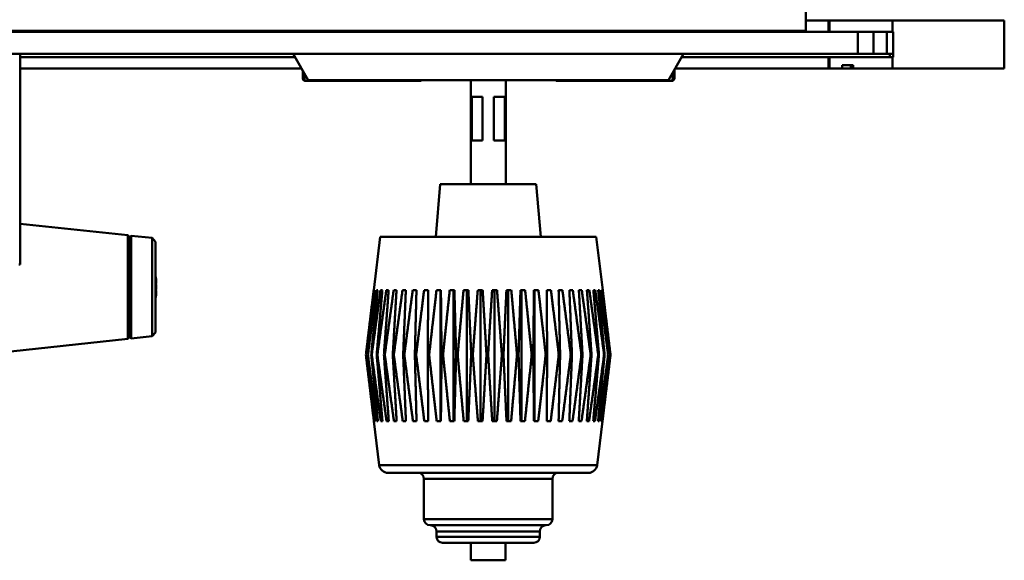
# Model space of a CAD drawing. Header units: inches. Extents: x 7.4 to 53, y 27.5 to 52.4.
# Tile 120 of 128: x 47.4 to 53, y 45.2 to 48.3. Entities that reach past the tile are written whole.
import ezdxf

# ---------------------------------------------------------------- set-up
doc = ezdxf.new("R2010")
doc.units = ezdxf.units.IN
doc.header["$MEASUREMENT"] = 0
doc.layers.add('Visible Edges(ANSI)', color=7, linetype='Continuous', lineweight=50)
doc.layers.add('Visible Tangent Edges(ANSI)', color=7, linetype='Continuous', lineweight=50)

msp = doc.modelspace()

# ---------------------------------------------------------------- linework, layer by layer
at = {"layer": 'Visible Edges(ANSI)'}
for p, q in [((51.8448, 49.9342), (51.8448, 48.2137)), ((51.8448, 48.2727), (51.9748, 48.2727)), ((51.9798, 48.2727), (51.9748, 48.2727)), ((51.9748, 48.2727), (51.9748, 48.2077)), ((51.9798, 48.2727), (52.3398, 48.2727)), ((51.9798, 48.2077), (51.9798, 48.2727)), ((52.3398, 48.2727), (52.9798, 48.2727)), ((52.3398, 48.2077), (52.3398, 48.2727)), ((52.9798, 48.2727), (52.9798, 47.9977)), ((24.0466, 48.2077), (52.143, 48.2077)), ((51.8448, 48.2137), (24.3448, 48.2137)), ((51.8448, 48.2132), (24.3448, 48.2132)), ((50.7349, 48.2077), (50.7349, 48.2132)), ((51.1174, 48.2132), (51.1179, 48.2126)), ((51.1179, 48.2126), (51.1179, 48.2132)), ((51.641, 48.2132), (51.1179, 48.2132)), ((51.1179, 48.2126), (51.641, 48.2126)), ((51.6089, 48.2077), (51.6089, 48.2126)), ((51.7419, 48.2126), (51.7419, 48.2077)), ((51.7429, 48.2126), (51.7429, 48.2077)), ((51.8448, 48.2118), (51.7429, 48.2118)), ((51.8448, 48.2132), (51.8448, 48.2137)), ((51.8448, 48.2132), (51.8448, 48.2121)), ((51.8448, 48.2121), (51.8448, 48.2118)), ((51.8448, 48.2118), (51.8448, 48.2077)), ((52.3398, 48.2077), (51.9798, 48.2077)), ((52.3448, 48.2077), (52.3398, 48.2077)), ((52.3448, 48.0627), (52.3448, 48.2077)), ((52.143, 48.0827), (24.0466, 48.0827)), ((47.3526, 48.0827), (47.3526, 46.8781)), ((48.999, 47.9327), (48.9133, 48.0827)), ((51.0593, 47.9327), (51.145, 48.0827)), ((52.2314, 48.0827), (52.143, 48.0827)), ((52.2314, 48.0827), (52.3082, 48.0827)), ((52.3448, 48.0827), (52.3082, 48.0827)), ((52.3248, 48.0827), (52.3248, 48.0627)), ((48.9247, 48.0627), (47.3526, 48.0627)), ((51.9748, 48.0627), (51.1336, 48.0627)), ((51.9748, 48.0627), (51.9748, 47.9977)), ((51.9798, 48.0627), (51.9748, 48.0627)), ((51.9798, 47.9977), (51.9798, 48.0627)), ((51.9798, 48.0627), (52.3398, 48.0627)), ((52.1165, 48.0177), (52.0534, 48.0177)), ((52.1023, 47.9977), (52.1023, 48.0177)), ((52.1165, 47.9977), (52.1165, 48.0177)), ((52.3398, 48.0627), (52.3448, 48.0627)), ((52.3398, 47.9977), (52.3398, 48.0627)), ((47.3526, 47.9977), (48.9618, 47.9977)), ((51.0965, 47.9977), (51.9748, 47.9977)), ((51.9748, 47.9977), (51.9798, 47.9977)), ((52.0534, 47.9977), (51.9798, 47.9977)), ((52.1164, 47.9977), (52.1165, 47.9977)), ((52.3398, 47.9977), (52.1165, 47.9977)), ((52.9798, 47.9977), (52.3398, 47.9977)), ((48.9847, 47.9272), (49.1595, 47.9272)), ((51.0593, 47.9327), (48.999, 47.9327)), ((49.1595, 47.9272), (49.2287, 47.9272)), ((49.3942, 47.9272), (49.4634, 47.9272)), ((49.4634, 47.9272), (49.6382, 47.9272)), ((49.9292, 47.337), (49.9292, 47.9327)), ((50.1292, 47.337), (50.1292, 47.9327)), ((50.4247, 47.9272), (50.5995, 47.9272)), ((50.5995, 47.9272), (50.6687, 47.9272)), ((50.8342, 47.9272), (50.9034, 47.9272)), ((50.9034, 47.9272), (51.0782, 47.9272)), ((49.9347, 47.587), (49.9347, 47.837)), ((49.9963, 47.837), (49.9347, 47.837)), ((49.9963, 47.837), (49.9963, 47.587)), ((50.062, 47.587), (50.062, 47.837)), ((50.1236, 47.837), (50.062, 47.837)), ((50.1236, 47.837), (50.1236, 47.587)), ((49.9347, 47.587), (49.9963, 47.587)), ((50.062, 47.587), (50.1236, 47.587)), ((49.7554, 47.337), (49.7292, 47.037)), ((49.7554, 47.337), (50.3029, 47.337)), ((50.3029, 47.337), (50.3292, 47.037)), ((47.9688, 47.045), (47.3526, 47.1107)), ((47.3536, 46.8948), (47.3536, 47.1054)), ((47.9688, 47.045), (47.9688, 46.4531)), ((47.9776, 47.034), (47.9688, 47.045)), ((47.9776, 47.034), (47.9885, 47.0429)), ((47.9776, 47.034), (47.9776, 46.464)), ((47.9885, 46.4552), (47.9885, 47.0429)), ((48.1077, 47.0302), (47.9885, 47.0429)), ((48.1077, 46.4679), (48.1077, 47.0302)), ((48.1276, 47.008), (48.1077, 47.0302)), ((48.1276, 47.008), (48.1276, 46.49)), ((49.412, 47.037), (49.3746, 46.732)), ((49.412, 47.037), (50.6463, 47.037)), ((50.6463, 47.037), (50.6837, 46.732)), ((47.345, 46.8781), (47.3526, 46.8781)), ((48.1313, 46.7901), (48.1295, 46.7899)), ((49.3747, 46.732), (49.3746, 46.732)), ((49.381, 46.732), (49.3777, 46.732)), ((49.3975, 46.732), (49.3908, 46.732)), ((49.424, 46.732), (49.414, 46.732)), ((49.4601, 46.732), (49.4468, 46.732)), ((49.5051, 46.732), (49.4889, 46.732)), ((49.5584, 46.732), (49.5395, 46.732)), ((49.6191, 46.732), (49.5978, 46.732)), ((49.6863, 46.732), (49.6629, 46.732)), ((49.7589, 46.732), (49.7338, 46.732)), ((49.7569, 46.732), (49.7569, 45.982)), ((49.8358, 46.732), (49.8093, 46.732)), ((49.8302, 46.732), (49.8302, 45.982)), ((49.9157, 46.732), (49.8883, 46.732)), ((49.9067, 46.732), (49.9067, 45.982)), ((49.9974, 46.732), (49.9695, 46.732)), ((49.9852, 46.732), (49.9852, 45.982)), ((50.0796, 46.732), (50.0517, 46.732)), ((50.0643, 46.732), (50.0643, 45.982)), ((50.161, 46.732), (50.1335, 46.732)), ((50.1428, 46.732), (50.1428, 45.982)), ((50.2403, 46.732), (50.2137, 46.732)), ((50.2196, 46.732), (50.2196, 45.982)), ((50.3163, 46.732), (50.2909, 46.732)), ((50.2934, 46.732), (50.2934, 45.982)), ((50.3877, 46.732), (50.3641, 46.732)), ((50.4535, 46.732), (50.4319, 46.732)), ((50.5127, 46.732), (50.4934, 46.732)), ((50.5641, 46.732), (50.5476, 46.732)), ((50.6072, 46.732), (50.5936, 46.732)), ((50.6411, 46.732), (50.6307, 46.732)), ((50.6654, 46.732), (50.6583, 46.732)), ((50.6797, 46.732), (50.676, 46.732)), ((50.6837, 46.732), (50.6835, 46.732)), ((48.1307, 46.719), (48.1276, 46.7193)), ((48.1313, 46.708), (48.1306, 46.7081)), ((47.9688, 46.4531), (47.2276, 46.374)), ((47.9776, 46.464), (47.9688, 46.4531)), ((47.9776, 46.464), (47.9885, 46.4552)), ((48.1077, 46.4679), (47.9885, 46.4552)), ((48.1276, 46.49), (48.1077, 46.4679)), ((49.33, 46.362), (49.3305, 46.362)), ((49.3398, 46.362), (49.3415, 46.362)), ((49.3605, 46.362), (49.3633, 46.362)), ((49.3918, 46.362), (49.3956, 46.362)), ((49.4331, 46.362), (49.4379, 46.362)), ((49.4838, 46.362), (49.4896, 46.362)), ((49.5431, 46.362), (49.5497, 46.362)), ((49.61, 46.362), (49.6174, 46.362)), ((49.6836, 46.362), (49.6916, 46.362)), ((49.7626, 46.362), (49.7711, 46.362)), ((49.8458, 46.362), (49.8547, 46.362)), ((49.932, 46.362), (49.9411, 46.362)), ((50.0196, 46.362), (50.0288, 46.362)), ((50.1074, 46.362), (50.1165, 46.362)), ((50.194, 46.362), (50.2029, 46.362)), ((50.2779, 46.362), (50.2865, 46.362)), ((50.358, 46.362), (50.3661, 46.362)), ((50.4328, 46.362), (50.4403, 46.362)), ((50.5013, 46.362), (50.5081, 46.362)), ((50.5624, 46.362), (50.5683, 46.362)), ((50.615, 46.362), (50.62, 46.362)), ((50.6584, 46.362), (50.6624, 46.362)), ((50.6919, 46.362), (50.6948, 46.362)), ((50.7149, 46.362), (50.7167, 46.362)), ((50.7271, 46.362), (50.7278, 46.362)), ((49.3758, 45.982), (49.3759, 45.982)), ((49.4066, 45.7309), (49.3758, 45.982)), ((49.379, 45.982), (49.3821, 45.982)), ((49.3921, 45.982), (49.3985, 45.982)), ((49.4153, 45.982), (49.4249, 45.982)), ((49.4482, 45.982), (49.4608, 45.982)), ((49.4903, 45.982), (49.5057, 45.982)), ((49.5408, 45.982), (49.5588, 45.982)), ((49.5991, 45.982), (49.6194, 45.982)), ((49.6641, 45.982), (49.6864, 45.982)), ((49.7349, 45.982), (49.7588, 45.982)), ((49.8103, 45.982), (49.8355, 45.982)), ((49.8892, 45.982), (49.9152, 45.982)), ((49.9703, 45.982), (49.9968, 45.982)), ((50.0523, 45.982), (50.0788, 45.982)), ((50.134, 45.982), (50.1601, 45.982)), ((50.214, 45.982), (50.2392, 45.982)), ((50.2911, 45.982), (50.3151, 45.982)), ((50.364, 45.982), (50.3865, 45.982)), ((50.4317, 45.982), (50.4522, 45.982)), ((50.493, 45.982), (50.5113, 45.982)), ((50.547, 45.982), (50.5628, 45.982)), ((50.5929, 45.982), (50.6058, 45.982)), ((50.6298, 45.982), (50.6397, 45.982)), ((50.6517, 45.7309), (50.6825, 45.982)), ((50.6573, 45.982), (50.6641, 45.982)), ((50.6749, 45.982), (50.6784, 45.982)), ((50.6823, 45.982), (50.6825, 45.982)), ((50.602, 45.687), (49.4563, 45.687)), ((49.6619, 45.652), (49.6619, 45.422)), ((50.3964, 45.652), (50.3964, 45.422)), ((50.3614, 45.387), (49.6969, 45.387)), ((49.7338, 45.352), (49.7338, 45.322)), ((50.3245, 45.352), (50.3245, 45.322)), ((50.2895, 45.287), (49.7688, 45.287)), ((49.9293, 45.287), (49.9293, 45.187)), ((50.129, 45.287), (50.129, 45.187)), ((50.129, 45.187), (49.9293, 45.187))]:
    msp.add_line(p, q, dxfattribs=at)
for centre, radius, start, end in [((48.9847, 47.9429), 0.0157, 180, 270), ((49.6382, 47.9429), 0.0157, 270, 319.4584), ((50.4247, 47.9429), 0.0157, 220.5416, 270), ((51.0782, 47.9429), 0.0157, 270, 0), ((47.8636, 46.749), 0.2708, 9.1353, 12.957), ((47.8636, 46.749), 0.2708, 347.043, 350.8647), ((49.4563, 45.737), 0.05, 187, 270), ((50.602, 45.737), 0.05, 270, 353), ((49.6269, 45.652), 0.035, 0, 90), ((50.4314, 45.652), 0.035, 90, 180), ((49.6969, 45.422), 0.035, 180, 270), ((49.6988, 45.352), 0.035, 0, 90), ((50.3595, 45.352), 0.035, 90, 180), ((50.3614, 45.422), 0.035, 270, 0), ((49.7688, 45.322), 0.035, 180, 270), ((50.2895, 45.322), 0.035, 270, 0)]:
    msp.add_arc(centre, radius, start, end, dxfattribs=at)
for centre, major_axis, ratio, start_param, end_param in [((51.641, 48.2121), (0.2038, 0), 0.00541, 0, 1.570796), ((51.641, 48.2121), (0.1019, 0), 0.00541, 0.140212, 1.570796), ((47.865, 46.7448), (0.2569, 0.0841), 0.959972, 6.171038, 6.20366), ((47.865, 46.757), (0.2663, -0.0469), 0.864699, 0.343574, 0.376196), ((48.1606, 46.7957), (-0.0686, 0.0038), 0.145069, 1.11308, 1.130096), ((47.8705, 46.7611), (0.233, -0.1322), 0.936063, 0.651848, 0.658613), ((47.8705, 46.7122), (0.2635, 0.0489), 0.305995, 0.106846, 0.170554), ((47.8705, 46.7837), (0.2629, -0.0519), 0.441366, 0.250388, 0.314097), ((47.865, 46.7337), (0.2693, 0.0244), 0.266193, 6.034015, 6.066637), ((48.1606, 46.7363), (0.0686, 0.0109), 0.066941, 2.009016, 2.062571), ((48.1606, 46.7208), (-0.0686, 0.0115), 0.046265, 5.168979, 5.222534), ((48.1606, 46.7773), (-0.0686, -0.0115), 0.046265, 1.070261, 1.114206), ((47.8705, 46.7144), (0.2629, 0.0519), 0.441366, 5.97904, 6.032797), ((47.865, 46.7629), (0.269, -0.0271), 0.494671, 6.107996, 6.140618), ((47.8705, 46.737), (0.233, 0.1322), 0.936063, 5.567629, 5.631338), ((47.8705, 46.7664), (0.2494, -0.0981), 0.880365, 0.106175, 0.169883), ((48.1606, 46.696), (0.0686, -0.0055), 0.13599, 2.030566, 2.038916)]:
    msp.add_ellipse(centre, major_axis=major_axis, ratio=ratio, start_param=start_param, end_param=end_param, dxfattribs=at)
for points in [[(51.6089, 48.2077), (51.6207, 48.2077), (51.6325, 48.2095), (51.6438, 48.2129)], [(52.0534, 47.9977), (52.0642, 47.9977), (52.081, 47.9977), (52.1023, 47.9977)], [(52.1023, 47.9977), (52.1023, 47.9977), (52.1068, 47.9977), (52.1164, 47.9977)], [(47.3536, 47.1054), (47.3536, 47.1058), (47.3533, 47.1063), (47.3526, 47.1068)], [(47.3526, 46.8868), (47.3533, 46.8895), (47.3536, 46.8922), (47.3536, 46.8948)]]:
    msp.add_open_spline(points, degree=3, dxfattribs=at)
for points, knots in [([(52.0534, 48.0177), (52.0534, 48.0143), (52.0534, 48.011), (52.0534, 48.0043), (52.0534, 48.001), (52.0534, 47.9977)], [0, 0, 0, 0, 0.0254, 0.0254, 0.0508, 0.0508, 0.0508, 0.0508]), ([(48.9689, 47.9859), (48.9689, 47.9685), (48.9689, 47.9572), (48.9689, 47.9511), (48.9689, 47.9447), (48.9689, 47.9429), (48.9689, 47.9429)], [-0.4073008, -0.4073008, -0.4073008, -0.4073008, -0.20743, -0.20743, -0.20743, 0, 0, 0, 0]), ([(51.094, 47.9429), (51.094, 47.9429), (51.094, 47.9429), (51.094, 47.943), (51.094, 47.9436), (51.094, 47.9474), (51.094, 47.9595), (51.094, 47.967), (51.094, 47.9783), (51.094, 47.9935)], [0, 0, 0, 0, 0.0272471, 0.0272471, 0.0272471, 0.2790553, 0.2790553, 0.2790553, 0.4361743, 0.4361743, 0.4361743, 0.4361743]), ([(49.2287, 47.9272), (49.2291, 47.9272), (49.2296, 47.9272), (49.2461, 47.9272), (49.2621, 47.9273), (49.2851, 47.9274), (49.2918, 47.9275), (49.301, 47.9275), (49.3034, 47.9275), (49.3075, 47.9275), (49.3091, 47.9275), (49.3123, 47.9275), (49.3138, 47.9275), (49.3173, 47.9275), (49.3194, 47.9275), (49.3256, 47.9275), (49.3297, 47.9275), (49.3394, 47.9274), (49.345, 47.9274), (49.3648, 47.9273), (49.3788, 47.9272), (49.3933, 47.9272), (49.3938, 47.9272), (49.3942, 47.9272)], [-0.416114, -0.416114, -0.416114, -0.416114, -0.4127691, -0.4127691, -0.2896446, -0.2896446, -0.2388934, -0.2388934, -0.2201881, -0.2201881, -0.2080204, -0.2080204, -0.196499, -0.196499, -0.1809939, -0.1809939, -0.149741, -0.149741, -0.1073162, -0.1073162, 0, 0, 0.0033356, 0.0033356, 0.0033356, 0.0033356]), ([(50.6687, 47.9272), (50.6691, 47.9272), (50.6696, 47.9272), (50.6861, 47.9272), (50.7021, 47.9273), (50.7251, 47.9274), (50.7318, 47.9275), (50.741, 47.9275), (50.7434, 47.9275), (50.7475, 47.9275), (50.7491, 47.9275), (50.7523, 47.9275), (50.7538, 47.9275), (50.7573, 47.9275), (50.7594, 47.9275), (50.7656, 47.9275), (50.7697, 47.9275), (50.7794, 47.9274), (50.785, 47.9274), (50.8048, 47.9273), (50.8188, 47.9272), (50.8333, 47.9272), (50.8338, 47.9272), (50.8342, 47.9272)], [-0.416114, -0.416114, -0.416114, -0.416114, -0.4127691, -0.4127691, -0.2896446, -0.2896446, -0.2388934, -0.2388934, -0.2201881, -0.2201881, -0.2080204, -0.2080204, -0.196499, -0.196499, -0.1809939, -0.1809939, -0.149741, -0.149741, -0.1073162, -0.1073162, 0, 0, 0.0033356, 0.0033356, 0.0033356, 0.0033356]), ([(48.1313, 46.7901), (48.1313, 46.7901), (48.1313, 46.7905), (48.1311, 46.7919), (48.1309, 46.7929), (48.1304, 46.7957), (48.1301, 46.7973), (48.1296, 46.7996), (48.1295, 46.8002), (48.1294, 46.8008)], [0.04277087, 0.04277087, 0.04277087, 0.04277087, 0.05671223, 0.05671223, 0.07082652, 0.07082652, 0.08494082, 0.08494082, 0.08976125, 0.08976125, 0.08976125, 0.08976125]), ([(48.1294, 46.7904), (48.1298, 46.7887), (48.1301, 46.7868), (48.1307, 46.7829), (48.1309, 46.7809), (48.1312, 46.7773), (48.1313, 46.7755), (48.1313, 46.7725), (48.1312, 46.7712), (48.131, 46.7699), (48.1309, 46.7696), (48.1308, 46.7694)], [0, 0, 0, 0, 0.01429788, 0.01429788, 0.02859576, 0.02859576, 0.04258156, 0.04258156, 0.05656736, 0.05656736, 0.06157061, 0.06157061, 0.06157061, 0.06157061]), ([(48.131, 46.7795), (48.131, 46.7796), (48.1311, 46.7796), (48.1312, 46.7801), (48.1313, 46.781), (48.1313, 46.7834), (48.1312, 46.7849), (48.131, 46.7871), (48.1309, 46.7877), (48.1308, 46.7883)], [0.02746452, 0.02746452, 0.02746452, 0.02746452, 0.02859576, 0.02859576, 0.04258156, 0.04258156, 0.05656736, 0.05656736, 0.06157061, 0.06157061, 0.06157061, 0.06157061]), ([(48.1308, 46.7622), (48.1309, 46.7622), (48.1309, 46.7621), (48.1311, 46.7604), (48.1312, 46.7584), (48.1313, 46.7545), (48.1313, 46.7525), (48.1311, 46.7491), (48.1309, 46.7474), (48.1304, 46.7446), (48.1301, 46.7435), (48.1296, 46.7425), (48.1295, 46.7423), (48.1294, 46.7421)], [0.02817592, 0.02817592, 0.02817592, 0.02817592, 0.02861542, 0.02861542, 0.04266381, 0.04266381, 0.0567122, 0.0567122, 0.07082649, 0.07082649, 0.08494078, 0.08494078, 0.08976122, 0.08976122, 0.08976122, 0.08976122]), ([(48.1308, 46.7359), (48.1309, 46.7359), (48.1309, 46.736), (48.1311, 46.7377), (48.1312, 46.7397), (48.1313, 46.7436), (48.1313, 46.7455), (48.1311, 46.7479), (48.1311, 46.7485), (48.131, 46.749)], [0.02817592, 0.02817592, 0.02817592, 0.02817592, 0.02861542, 0.02861542, 0.04266381, 0.04266381, 0.0567122, 0.0567122, 0.06168543, 0.06168543, 0.06168543, 0.06168543]), ([(48.131, 46.7185), (48.131, 46.7187), (48.1311, 46.7188), (48.1312, 46.7207), (48.1313, 46.7225), (48.1313, 46.7256), (48.1312, 46.7269), (48.131, 46.7282), (48.1309, 46.7285), (48.1308, 46.7287)], [0.02746452, 0.02746452, 0.02746452, 0.02746452, 0.02859576, 0.02859576, 0.04258156, 0.04258156, 0.05656736, 0.05656736, 0.06157061, 0.06157061, 0.06157061, 0.06157061]), ([(48.1294, 46.7172), (48.1298, 46.718), (48.1301, 46.7187), (48.1307, 46.7191), (48.1309, 46.7189), (48.1312, 46.7179), (48.1313, 46.7171), (48.1313, 46.7147), (48.1312, 46.7132), (48.131, 46.711), (48.1309, 46.7104), (48.1308, 46.7098)], [0, 0, 0, 0, 0.01429788, 0.01429788, 0.02859576, 0.02859576, 0.04258156, 0.04258156, 0.05656736, 0.05656736, 0.06157061, 0.06157061, 0.06157061, 0.06157061]), ([(48.1308, 46.7068), (48.1309, 46.7069), (48.1309, 46.7069), (48.1311, 46.7076), (48.1312, 46.708), (48.1313, 46.708), (48.1313, 46.7076), (48.1311, 46.7067), (48.1311, 46.7064), (48.131, 46.706)], [0.02817701, 0.02817701, 0.02817701, 0.02817701, 0.02875644, 0.02875644, 0.04273434, 0.04273434, 0.05671223, 0.05671223, 0.06168644, 0.06168644, 0.06168644, 0.06168644])]:
    msp.add_open_spline(points, degree=3, knots=knots, dxfattribs=at)
for points, weights in [([(49.3747, 46.732), (49.3531, 46.5549), (49.33, 46.362)], [1, 1.00071566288, 1]), ([(49.3305, 46.362), (49.3549, 46.5549), (49.3777, 46.732)], [1, 1.00071566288, 1]), ([(49.381, 46.732), (49.3611, 46.5549), (49.3398, 46.362)], [1, 1.00071566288, 1]), ([(49.3415, 46.362), (49.367, 46.5549), (49.3908, 46.732)], [1, 1.00071566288, 1]), ([(49.3975, 46.732), (49.3797, 46.5549), (49.3605, 46.362)], [1, 1.00071566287, 1]), ([(49.3633, 46.362), (49.3895, 46.5549), (49.414, 46.732)], [1, 1.00071566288, 1]), ([(49.424, 46.732), (49.4085, 46.5549), (49.3918, 46.362)], [1, 1.00071566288, 1]), ([(49.3956, 46.362), (49.4221, 46.5549), (49.4468, 46.732)], [1, 1.00071566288, 1]), ([(49.4601, 46.732), (49.447, 46.5549), (49.4331, 46.362)], [1, 1.00071566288, 1]), ([(49.4379, 46.362), (49.4643, 46.5549), (49.4889, 46.732)], [1, 1.00071566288, 1]), ([(49.5051, 46.732), (49.4948, 46.5549), (49.4838, 46.362)], [1, 1.00071566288, 1]), ([(49.4896, 46.362), (49.5154, 46.5549), (49.5395, 46.732)], [1, 1.00071566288, 1]), ([(49.5584, 46.732), (49.551, 46.5549), (49.5431, 46.362)], [1, 1.00071566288, 1]), ([(49.5497, 46.362), (49.5745, 46.5549), (49.5978, 46.732)], [1, 1.00071566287, 1]), ([(49.6191, 46.732), (49.6147, 46.5549), (49.61, 46.362)], [1, 1.00071566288, 1]), ([(49.6174, 46.362), (49.6409, 46.5549), (49.6629, 46.732)], [1, 1.00071566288, 1]), ([(49.6863, 46.732), (49.685, 46.5549), (49.6836, 46.362)], [1, 1.00071566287, 1]), ([(49.6916, 46.362), (49.7134, 46.5549), (49.7338, 46.732)], [1, 1.00071566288, 1]), ([(49.7589, 46.732), (49.7607, 46.5549), (49.7626, 46.362)], [1, 1.00071566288, 1]), ([(49.7711, 46.362), (49.7909, 46.5549), (49.8093, 46.732)], [1, 1.00071566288, 1]), ([(49.8358, 46.732), (49.8406, 46.5549), (49.8458, 46.362)], [1, 1.00071566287, 1]), ([(49.8547, 46.362), (49.8721, 46.5549), (49.8883, 46.732)], [1, 1.00071566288, 1]), ([(49.9157, 46.732), (49.9235, 46.5549), (49.932, 46.362)], [1, 1.00071566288, 1]), ([(49.9411, 46.362), (49.9558, 46.5549), (49.9695, 46.732)], [1, 1.00071566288, 1]), ([(49.9974, 46.732), (50.0081, 46.5549), (50.0196, 46.362)], [1, 1.00071566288, 1]), ([(50.0288, 46.362), (50.0406, 46.5549), (50.0517, 46.732)], [1, 1.00071566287, 1]), ([(50.0796, 46.732), (50.093, 46.5549), (50.1074, 46.362)], [1, 1.00071566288, 1]), ([(50.1165, 46.362), (50.1253, 46.5549), (50.1335, 46.732)], [1, 1.00071566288, 1]), ([(50.161, 46.732), (50.1769, 46.5549), (50.194, 46.362)], [1, 1.00071566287, 1]), ([(50.2029, 46.362), (50.2085, 46.5549), (50.2137, 46.732)], [1, 1.00071566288, 1]), ([(50.2403, 46.732), (50.2585, 46.5549), (50.2779, 46.362)], [1, 1.00071566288, 1]), ([(50.2865, 46.362), (50.2888, 46.5549), (50.2909, 46.732)], [1, 1.00071566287, 1]), ([(50.3163, 46.732), (50.3364, 46.5549), (50.358, 46.362)], [1, 1.00071566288, 1]), ([(50.3661, 46.362), (50.365, 46.5549), (50.3641, 46.732)], [1, 1.00071566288, 1]), ([(50.3877, 46.732), (50.4095, 46.5549), (50.4328, 46.362)], [1, 1.00071566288, 1]), ([(50.4403, 46.362), (50.436, 46.5549), (50.4319, 46.732)], [1, 1.00071566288, 1]), ([(50.4535, 46.732), (50.4766, 46.5549), (50.5013, 46.362)], [1, 1.00071566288, 1]), ([(50.5081, 46.362), (50.5005, 46.5549), (50.4934, 46.732)], [1, 1.00071566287, 1]), ([(50.5127, 46.732), (50.5367, 46.5549), (50.5624, 46.362)], [1, 1.00071566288, 1]), ([(50.5683, 46.362), (50.5576, 46.5549), (50.5476, 46.732)], [1, 1.00071566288, 1]), ([(50.5641, 46.732), (50.5887, 46.5549), (50.615, 46.362)], [1, 1.00071566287, 1]), ([(50.62, 46.362), (50.6063, 46.5549), (50.5936, 46.732)], [1, 1.00071566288, 1]), ([(50.6072, 46.732), (50.6319, 46.5549), (50.6584, 46.362)], [1, 1.00071566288, 1]), ([(50.6624, 46.362), (50.646, 46.5549), (50.6307, 46.732)], [1, 1.00071566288, 1]), ([(50.6411, 46.732), (50.6657, 46.5549), (50.6919, 46.362)], [1, 1.00071566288, 1]), ([(50.6948, 46.362), (50.6759, 46.5549), (50.6583, 46.732)], [1, 1.00071566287, 1]), ([(50.6654, 46.732), (50.6893, 46.5549), (50.7149, 46.362)], [1, 1.00071566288, 1]), ([(50.7167, 46.362), (50.6956, 46.5549), (50.676, 46.732)], [1, 1.00071566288, 1]), ([(50.6797, 46.732), (50.7026, 46.5549), (50.7271, 46.362)], [1, 1.00071566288, 1]), ([(50.7278, 46.362), (50.7049, 46.5549), (50.6835, 46.732)], [1, 1.00071566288, 1]), ([(50.6837, 46.732), (50.7052, 46.5549), (50.7283, 46.362)], [1, 1.00071566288, 1]), ([(49.33, 46.362), (49.3537, 46.1636), (49.3759, 45.982)], [1, 1.00075667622, 1]), ([(49.379, 45.982), (49.3556, 46.1636), (49.3305, 46.362)], [1, 1.00075667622, 1]), ([(49.3398, 46.362), (49.3617, 46.1636), (49.3821, 45.982)], [1, 1.00075667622, 1]), ([(49.3921, 45.982), (49.3677, 46.1636), (49.3415, 46.362)], [1, 1.00075667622, 1]), ([(49.3605, 46.362), (49.3802, 46.1636), (49.3985, 45.982)], [1, 1.00075667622, 1]), ([(49.4153, 45.982), (49.3902, 46.1636), (49.3633, 46.362)], [1, 1.00075667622, 1]), ([(49.3918, 46.362), (49.4089, 46.1636), (49.4249, 45.982)], [1, 1.00075667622, 1]), ([(49.4482, 45.982), (49.4228, 46.1636), (49.3956, 46.362)], [1, 1.00075667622, 1]), ([(49.4331, 46.362), (49.4474, 46.1636), (49.4608, 45.982)], [1, 1.00075667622, 1]), ([(49.4903, 45.982), (49.465, 46.1636), (49.4379, 46.362)], [1, 1.00075667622, 1]), ([(49.4838, 46.362), (49.4951, 46.1636), (49.5057, 45.982)], [1, 1.00075667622, 1]), ([(49.5408, 45.982), (49.5161, 46.1636), (49.4896, 46.362)], [1, 1.00075667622, 1]), ([(49.5431, 46.362), (49.5512, 46.1636), (49.5588, 45.982)], [1, 1.00075667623, 1]), ([(49.5991, 45.982), (49.5752, 46.1636), (49.5497, 46.362)], [1, 1.00075667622, 1]), ([(49.61, 46.362), (49.6149, 46.1636), (49.6194, 45.982)], [1, 1.00075667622, 1]), ([(49.6641, 45.982), (49.6416, 46.1636), (49.6174, 46.362)], [1, 1.00075667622, 1]), ([(49.6836, 46.362), (49.685, 46.1636), (49.6864, 45.982)], [1, 1.00075667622, 1]), ([(49.7349, 45.982), (49.714, 46.1636), (49.6916, 46.362)], [1, 1.00075667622, 1]), ([(49.7626, 46.362), (49.7607, 46.1636), (49.7588, 45.982)], [1, 1.00075667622, 1]), ([(49.8103, 45.982), (49.7914, 46.1636), (49.7711, 46.362)], [1, 1.00075667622, 1]), ([(49.8458, 46.362), (49.8405, 46.1636), (49.8355, 45.982)], [1, 1.00075667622, 1]), ([(49.8892, 45.982), (49.8726, 46.1636), (49.8547, 46.362)], [1, 1.00075667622, 1]), ([(49.932, 46.362), (49.9233, 46.1636), (49.9152, 45.982)], [1, 1.00075667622, 1]), ([(49.9703, 45.982), (49.9562, 46.1636), (49.9411, 46.362)], [1, 1.00075667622, 1]), ([(50.0196, 46.362), (50.0078, 46.1636), (49.9968, 45.982)], [1, 1.00075667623, 1]), ([(50.0523, 45.982), (50.041, 46.1636), (50.0288, 46.362)], [1, 1.00075667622, 1]), ([(50.1074, 46.362), (50.0926, 46.1636), (50.0788, 45.982)], [1, 1.00075667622, 1]), ([(50.134, 45.982), (50.1256, 46.1636), (50.1165, 46.362)], [1, 1.00075667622, 1]), ([(50.194, 46.362), (50.1764, 46.1636), (50.1601, 45.982)], [1, 1.00075667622, 1]), ([(50.214, 45.982), (50.2086, 46.1636), (50.2029, 46.362)], [1, 1.00075667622, 1]), ([(50.2779, 46.362), (50.2579, 46.1636), (50.2392, 45.982)], [1, 1.00075667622, 1]), ([(50.2911, 45.982), (50.2889, 46.1636), (50.2865, 46.362)], [1, 1.00075667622, 1]), ([(50.358, 46.362), (50.3358, 46.1636), (50.3151, 45.982)], [1, 1.00075667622, 1]), ([(50.364, 45.982), (50.365, 46.1636), (50.3661, 46.362)], [1, 1.00075667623, 1]), ([(50.4328, 46.362), (50.4089, 46.1636), (50.3865, 45.982)], [1, 1.00075667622, 1]), ([(50.4317, 45.982), (50.4358, 46.1636), (50.4403, 46.362)], [1, 1.00075667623, 1]), ([(50.5013, 46.362), (50.4759, 46.1636), (50.4522, 45.982)], [1, 1.00075667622, 1]), ([(50.493, 45.982), (50.5003, 46.1636), (50.5081, 46.362)], [1, 1.00075667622, 1]), ([(50.5624, 46.362), (50.536, 46.1636), (50.5113, 45.982)], [1, 1.00075667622, 1]), ([(50.547, 45.982), (50.5573, 46.1636), (50.5683, 46.362)], [1, 1.00075667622, 1]), ([(50.615, 46.362), (50.588, 46.1636), (50.5628, 45.982)], [1, 1.00075667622, 1]), ([(50.5929, 45.982), (50.606, 46.1636), (50.62, 46.362)], [1, 1.00075667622, 1]), ([(50.6584, 46.362), (50.6312, 46.1636), (50.6058, 45.982)], [1, 1.00075667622, 1]), ([(50.6298, 45.982), (50.6455, 46.1636), (50.6624, 46.362)], [1, 1.00075667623, 1]), ([(50.6919, 46.362), (50.6649, 46.1636), (50.6397, 45.982)], [1, 1.00075667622, 1]), ([(50.6573, 45.982), (50.6754, 46.1636), (50.6948, 46.362)], [1, 1.00075667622, 1]), ([(50.7149, 46.362), (50.6886, 46.1636), (50.6641, 45.982)], [1, 1.00075667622, 1]), ([(50.6749, 45.982), (50.6951, 46.1636), (50.7167, 46.362)], [1, 1.00075667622, 1]), ([(50.7271, 46.362), (50.7019, 46.1636), (50.6784, 45.982)], [1, 1.00075667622, 1]), ([(50.6823, 45.982), (50.7042, 46.1636), (50.7278, 46.362)], [1, 1.00075667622, 1]), ([(50.7283, 46.362), (50.7046, 46.1636), (50.6824, 45.982)], [1, 1.00075667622, 1])]:
    msp.add_rational_spline(points, weights, degree=2, dxfattribs=at)
at = {"layer": 'Visible Tangent Edges(ANSI)'}
for p, q in [((51.641, 48.2118), (51.641, 48.2077)), ((52.143, 48.2077), (52.143, 48.0827)), ((52.2314, 48.0827), (52.2314, 48.2077)), ((52.3082, 48.2077), (52.3082, 48.0827)), ((52.1164, 47.9977), (52.1164, 48.0177)), ((49.1595, 47.9327), (49.1595, 47.9272)), ((49.4634, 47.9327), (49.4634, 47.9272)), ((50.5995, 47.9327), (50.5995, 47.9272)), ((50.9034, 47.9327), (50.9034, 47.9272)), ((48.1294, 46.8008), (48.1276, 46.8007)), ((48.1294, 46.7172), (48.1276, 46.7173)), ((49.4066, 45.7309), (50.6517, 45.7309)), ((50.3964, 45.652), (49.6619, 45.652)), ((49.6619, 45.422), (50.3964, 45.422)), ((50.3245, 45.352), (49.7338, 45.352)), ((49.7338, 45.322), (50.3245, 45.322))]:
    msp.add_line(p, q, dxfattribs=at)
for points, knots in [([(48.9847, 47.9272), (48.9845, 47.9272), (48.9843, 47.9272), (48.9827, 47.9278), (48.9813, 47.9301), (48.9791, 47.9394), (48.9783, 47.9443), (48.9768, 47.957), (48.9762, 47.9645), (48.9757, 47.9736)], [0, 0, 0, 0, 0.0278591, 0.0278591, 0.201273, 0.201273, 0.3066357, 0.3066357, 0.3998862, 0.3998862, 0.3998862, 0.3998862]), ([(51.0877, 47.9824), (51.0871, 47.9692), (51.0863, 47.9588), (51.0846, 47.9443), (51.0838, 47.9394), (51.0816, 47.9301), (51.0801, 47.9278), (51.0786, 47.9272), (51.0784, 47.9272), (51.0782, 47.9272)], [-0.4285976, -0.4285976, -0.4285976, -0.4285976, -0.3066357, -0.3066357, -0.201273, -0.201273, -0.0278591, -0.0278591, 0, 0, 0, 0]), ([(49.0918, 47.9327), (49.1106, 47.9292), (49.1296, 47.9277), (49.152, 47.9272), (49.1557, 47.9272), (49.1595, 47.9272)], [-0.1647986, -0.1647986, -0.1647986, -0.1647986, -0.0278591, -0.0278591, 0, 0, 0, 0]), ([(49.4634, 47.9272), (49.4672, 47.9272), (49.4709, 47.9272), (49.4933, 47.9277), (49.5123, 47.9292), (49.5311, 47.9327)], [0, 0, 0, 0, 0.0278591, 0.0278591, 0.1647986, 0.1647986, 0.1647986, 0.1647986]), ([(49.6421, 47.9327), (49.641, 47.9292), (49.6399, 47.9277), (49.6386, 47.9272), (49.6384, 47.9272), (49.6382, 47.9272)], [-0.1647986, -0.1647986, -0.1647986, -0.1647986, -0.0278591, -0.0278591, 0, 0, 0, 0]), ([(50.4247, 47.9272), (50.4245, 47.9272), (50.4243, 47.9272), (50.423, 47.9277), (50.4219, 47.9292), (50.4208, 47.9327)], [0, 0, 0, 0, 0.0278591, 0.0278591, 0.1647986, 0.1647986, 0.1647986, 0.1647986]), ([(50.5318, 47.9327), (50.5506, 47.9292), (50.5696, 47.9277), (50.592, 47.9272), (50.5957, 47.9272), (50.5995, 47.9272)], [-0.1647986, -0.1647986, -0.1647986, -0.1647986, -0.0278591, -0.0278591, 0, 0, 0, 0]), ([(50.9034, 47.9272), (50.9072, 47.9272), (50.9109, 47.9272), (50.9333, 47.9277), (50.9523, 47.9292), (50.9711, 47.9327)], [0, 0, 0, 0, 0.0278591, 0.0278591, 0.1647986, 0.1647986, 0.1647986, 0.1647986])]:
    msp.add_open_spline(points, degree=3, knots=knots, dxfattribs=at)

doc.saveas('drawing.dxf')
